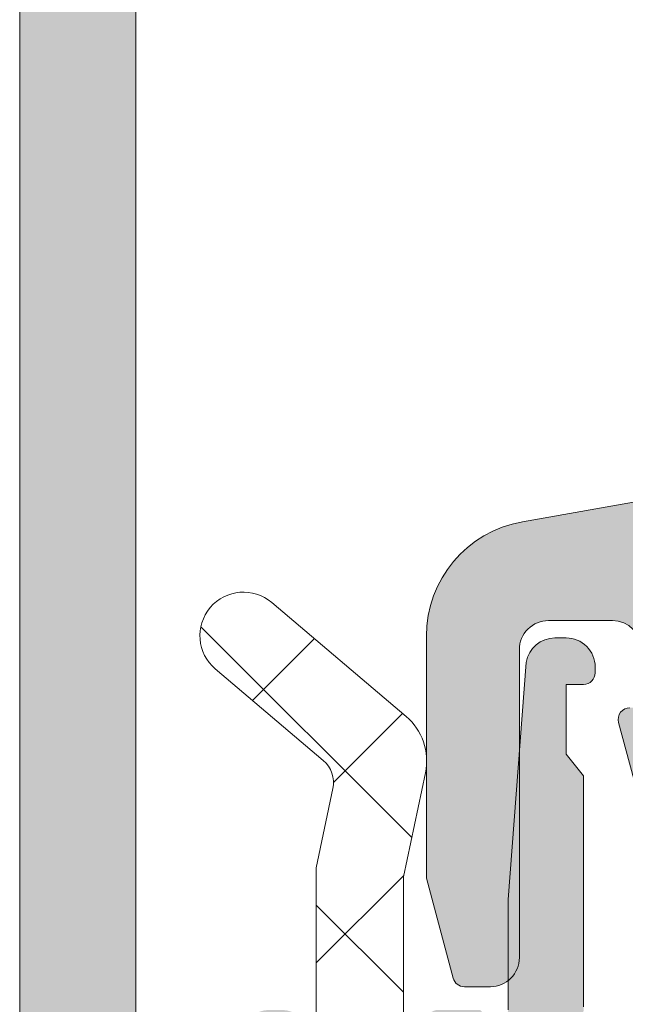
# Model space of a CAD drawing. Header units: millimetres. Extents: x 213386 to 506888, y 183055 to 450952.
# Tile 23 of 256: x 373049 to 373059, y 287724 to 287741. Entities that reach past the tile are written whole.
import ezdxf

# ---------------------------------------------------------------- set-up
doc = ezdxf.new("R2010")
doc.units = ezdxf.units.MM
doc.layers.add('FASÁDA DETAILNÍ', color=255, linetype='Continuous', lineweight=0)

msp = doc.modelspace()

# ---------------------------------------------------------------- hatches: boundary and pattern name
at = {"layer": 'FASÁDA DETAILNÍ'}
h = msp.add_hatch(color=256, dxfattribs=at)
edge = h.paths.add_edge_path()
edge.add_arc((373049.3202230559, 287714.206440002), 0.5000674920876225, 180.0077324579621, 269.9922675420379)
edge.add_line((373049.3201555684, 287713.7063725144), (373053.3201555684, 287713.7063725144))
edge.add_arc((373053.3200880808, 287714.206440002), 0.5000674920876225, 270.007732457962, 359.992267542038)
edge.add_line((373053.8201555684, 287714.2063725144), (373053.8201555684, 287715.5064213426))
edge.add_arc((373053.3201186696, 287715.5063844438), 0.5000369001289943, 0.004227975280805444, 89.9957720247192)
edge.add_line((373053.3201555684, 287716.0064213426), (373052.8201555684, 287716.0064213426))
edge.add_line((373052.8201555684, 287716.0064213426), (373052.8201555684, 287715.0064213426))
edge.add_line((373052.8201555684, 287715.0064213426), (373051.3201555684, 287715.0064213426))
edge.add_arc((373051.3201185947, 287716.0063843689), 0.9999630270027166, 179.9978814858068, 270.0021185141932, ccw=False)
edge.add_line((373050.3201555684, 287716.0064213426), (373050.3201555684, 287720.0064213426))
edge.add_arc((373051.3202324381, 287720.0063444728), 1.000076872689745, 90.0044039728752, 179.9955960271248, ccw=False)
edge.add_line((373051.3201555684, 287721.0064213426), (373052.8201555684, 287721.0064213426))
edge.add_line((373052.8201555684, 287721.0064213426), (373052.8201555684, 287720.0064213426))
edge.add_line((373052.8201555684, 287720.0064213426), (373053.3201555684, 287720.0064213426))
edge.add_arc((373053.3202130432, 287720.5063638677), 0.4999425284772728, 269.9934131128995, 360.0065868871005)
edge.add_line((373053.8201555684, 287720.5064213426), (373053.8201555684, 287723.3064091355))
edge.add_arc((373053.3201555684, 287723.3064091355), 0.5, 0, 90)
edge.add_line((373053.3201555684, 287723.8064091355), (373053.1201555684, 287723.8064091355))
edge.add_arc((373053.1201555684, 287723.3064091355), 0.5, 90, 180)
edge.add_line((373052.6201555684, 287723.3064091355), (373052.6201555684, 287722.8064091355))
edge.add_arc((373052.1201204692, 287722.8064442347), 0.5000351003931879, 270.00402178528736, 359.99597821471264, ccw=False)
edge.add_line((373052.1201555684, 287722.3064091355), (373051.3201525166, 287722.3064091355))
edge.add_arc((373051.32016908, 287722.806425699), 0.5000165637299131, 180.0018979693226, 269.9981020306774, ccw=False)
edge.add_line((373050.8201525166, 287722.8064091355), (373050.8201525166, 287754.106403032))
edge.add_line((373050.8201525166, 287754.106403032), (373051.2525491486, 287760.1448606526))
edge.add_arc((373052.2517688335, 287760.1064045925), 0.9999594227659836, 90, 177.7959971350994, ccw=False)
edge.add_line((373052.2517688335, 287761.1063640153), (373058.9202210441, 287761.1063640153))
edge.add_arc((373058.9202210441, 287760.6063640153), 0.5, 0, 90, ccw=False)
edge.add_line((373059.4202210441, 287760.6063640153), (373059.4202210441, 287759.7063640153))
edge.add_arc((373059.9202210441, 287759.7063640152), 0.5, 179.9999999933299, 270)
edge.add_line((373059.9202210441, 287759.2063640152), (373061.32022257, 287759.2063640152))
edge.add_arc((373061.587743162, 287759.1275275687), 0.2788950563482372, 88.83541063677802, 163.5801235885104, ccw=False)
edge.add_line((373061.5934115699, 287759.4063650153), (373062.0470055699, 287759.4063650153))
edge.add_arc((373062.0526662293, 287759.1274969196), 0.2789255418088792, 16.424594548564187, 91.16287005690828, ccw=False)
edge.add_line((373062.3202095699, 287759.2063640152), (373064.20022057, 287759.2063640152))
edge.add_arc((373064.20022057, 287759.5063640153), 0.3000000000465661, 270, 360)
edge.add_line((373064.50022057, 287759.5063640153), (373064.50022057, 287760.4863383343))
edge.add_arc((373064.20022057, 287760.4863383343), 0.2999999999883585, 1.111684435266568e-08, 90)
edge.add_line((373064.20022057, 287760.7863383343), (373061.44022257, 287760.7863383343))
edge.add_arc((373061.44022257, 287760.9063383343), 0.1199999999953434, 180, 270, ccw=False)
edge.add_line((373061.32022257, 287760.9063383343), (373061.32022257, 287765.2063640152))
edge.add_arc((373061.82022257, 287765.2063640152), 0.5, 90, 180, ccw=False)
edge.add_line((373061.82022257, 287765.7063640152), (373062.5202225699, 287765.7063640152))
edge.add_line((373062.5202225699, 287765.7063640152), (373064.913042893, 287764.3248685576))
edge.add_arc((373064.9821027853, 287764.4444837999), 0.1381197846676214, 240.0000000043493, 360)
edge.add_line((373065.12022257, 287764.4444837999), (373065.12022257, 287768.2063640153))
edge.add_arc((373067.12022257, 287768.2063640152), 2, 90, 179.9999999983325, ccw=False)
edge.add_line((373067.12022257, 287770.2063640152), (373067.6882179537, 287770.2063640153))
edge.add_arc((373067.6882179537, 287770.7063640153), 0.5, 270, 304.4790717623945)
edge.add_arc((373065.1407446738, 287774.4158626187), 4.999999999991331, 304.4790717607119, 354.6507719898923)
edge.add_arc((373069.9820959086, 287773.9682442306), 0.1381197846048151, 352.2975625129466, 479.9999999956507)
edge.add_line((373069.9130360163, 287774.0878594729), (373067.5202156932, 287772.7063640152))
edge.add_line((373067.5202156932, 287772.7063640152), (373066.8202156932, 287772.7063640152))
edge.add_arc((373066.8202156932, 287773.2063640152), 0.5, 180, 270, ccw=False)
edge.add_line((373066.3202156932, 287773.2063640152), (373066.3202156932, 287777.5063896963))
edge.add_arc((373066.4402156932, 287777.5063896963), 0.1199999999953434, 90, 180, ccw=False)
edge.add_line((373066.4402156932, 287777.6263896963), (373069.2002136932, 287777.6263896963))
edge.add_arc((373069.2002136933, 287777.9263896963), 0.2999999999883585, 269.9999999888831, 359.9999999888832)
edge.add_line((373069.5002136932, 287777.9263896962), (373069.5002136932, 287778.9063640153))
edge.add_arc((373069.2002136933, 287778.9063640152), 0.2999999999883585, 1.111684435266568e-08, 90.00000001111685)
edge.add_line((373069.2002136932, 287779.2063640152), (373067.3202026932, 287779.2063640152))
edge.add_arc((373067.0526593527, 287779.2852311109), 0.2789255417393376, 268.8371299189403, 343.57540543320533, ccw=False)
edge.add_line((373067.0469986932, 287779.0063630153), (373066.5934046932, 287779.0063630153))
edge.add_arc((373066.5877362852, 287779.2852004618), 0.2788950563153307, 196.4198764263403, 271.16458937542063, ccw=False)
edge.add_line((373066.3202156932, 287779.2063640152), (373063.3201572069, 287779.2063640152))
edge.add_line((373063.3201572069, 287779.2063640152), (373062.6200543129, 287778.5062916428))
edge.add_line((373062.6200543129, 287778.5062916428), (373062.6200543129, 287777.9062855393))
edge.add_line((373062.6200543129, 287777.9062855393), (373064.2200604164, 287777.9062855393))
edge.add_arc((373064.2200509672, 287777.4062760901), 0.5000094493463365, 0.0010827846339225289, 89.99891721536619, ccw=False)
edge.add_line((373064.7200604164, 287777.4062855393), (373064.7200604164, 287777.0108574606))
edge.add_arc((373064.2200604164, 287777.0108574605), 0.5000000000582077, -14.999999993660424, 6.670120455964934e-09, ccw=False)
edge.add_line((373064.7030233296, 287776.881447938), (373064.3188145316, 287775.4475611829))
edge.add_arc((373063.3528887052, 287775.706380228), 1.00000000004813, 270, 345.0000000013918, ccw=False)
edge.add_line((373063.3528887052, 287774.706380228), (373057.6200665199, 287774.706380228))
edge.add_line((373057.6200665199, 287774.706380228), (373057.6200665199, 287777.9062855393))
edge.add_line((373057.6200665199, 287777.9062855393), (373058.4200543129, 287777.9062855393))
edge.add_line((373058.4200543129, 287777.9062855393), (373058.4200543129, 287778.5062916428))
edge.add_line((373058.4200543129, 287778.5062916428), (373057.2076214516, 287779.2062733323))
edge.add_line((373057.2076214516, 287779.2062733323), (373056.1200665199, 287779.2062733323))
edge.add_line((373056.1200665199, 287779.2062733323), (373056.1200665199, 287764.2063640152))
edge.add_arc((373055.6200665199, 287764.2063640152), 0.5, -90, 0, ccw=False)
edge.add_line((373055.6200665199, 287763.7063640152), (373049.8201555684, 287763.7063640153))
edge.add_arc((373049.8201555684, 287762.7063640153), 1, 90, 180)
edge.add_line((373048.8201555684, 287762.7063640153), (373048.8201555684, 287714.2063725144))
edge = h.paths.add_edge_path(flags=16)
edge.add_line((373058.4200543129, 287773.106380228), (373062.8200543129, 287773.106380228))
edge.add_arc((373062.8200543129, 287772.606380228), 0.5, 0, 90, ccw=False)
edge.add_line((373063.3200543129, 287772.606380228), (373063.3200543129, 287768.206380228))
edge.add_arc((373062.8200543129, 287768.206380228), 0.5, -90, 0, ccw=False)
edge.add_line((373062.8200543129, 287767.706380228), (373058.4200543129, 287767.706380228))
edge.add_arc((373058.4200543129, 287768.206380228), 0.5, 180, 270, ccw=False)
edge.add_line((373057.9200543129, 287768.206380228), (373057.9200543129, 287772.606380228))
edge.add_arc((373058.4200543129, 287772.606380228), 0.5, 90, 180, ccw=False)
h = msp.add_hatch(color=256, dxfattribs=at)
edge = h.paths.add_edge_path(flags=16)
edge.add_line((373061.3163705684, 287731.4062286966), (373065.5161205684, 287731.4062286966))
edge.add_ellipse((373065.5161209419, 287730.9062290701), major_axis=(-0.4999996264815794, 0), ratio=1, start_angle=179.9999571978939, end_angle=270.0000428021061, ccw=False)
edge.add_line((373066.0161205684, 287730.9062286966), (373066.0161205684, 287726.5062046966))
edge.add_ellipse((373065.5161209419, 287726.5062043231), major_axis=(-0.4999996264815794, 0), ratio=1, start_angle=89.99995719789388, end_angle=180.0000428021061, ccw=False)
edge.add_line((373065.5161205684, 287726.0062046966), (373061.3163715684, 287726.0062046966))
edge.add_ellipse((373061.3163720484, 287726.5062051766), major_axis=(-0.5000004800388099, 0), ratio=1, start_angle=5.50083163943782e-05, end_angle=89.9999449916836, ccw=False)
edge.add_line((373060.8163715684, 287726.5062046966), (373060.8163705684, 287730.9062286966))
edge.add_ellipse((373061.3163701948, 287730.9062290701), major_axis=(-0.4999996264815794, 0), ratio=1, start_angle=-90.00004280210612, end_angle=4.280210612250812e-05, ccw=False)
edge = h.paths.add_edge_path()
edge.add_line((373064.2297745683, 287733.4046096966), (373057.4667745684, 287732.2048496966))
edge.add_arc((373057.8161189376, 287730.235598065), 1.999998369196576, 100.059590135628, 180.0000392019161)
edge.add_line((373055.8161205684, 287730.2355966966), (373055.8161205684, 287726.0706236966))
edge.add_line((373055.8161205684, 287726.0706236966), (373056.2764015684, 287724.3528346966))
edge.add_arc((373056.4695866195, 287724.4045986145), 0.1999999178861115, 195.0000385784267, 269.9999853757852)
edge.add_line((373056.4695865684, 287724.2045986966), (373056.9161205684, 287724.2045986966))
edge.add_arc((373056.9161209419, 287724.7045983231), 0.4999996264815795, 269.9999571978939, 360.0000428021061)
edge.add_line((373057.4161205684, 287724.7045986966), (373057.4161205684, 287730.0045986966))
edge.add_arc((373057.9161201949, 287730.0045990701), 0.4999996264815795, 89.99995719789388, 180.0000428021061, ccw=False)
edge.add_line((373057.9161205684, 287730.5045986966), (373059.0163705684, 287730.5045986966))
edge.add_arc((373059.0163700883, 287730.0045982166), 0.5000004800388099, 5.50083163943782e-05, 89.9999449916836, ccw=False)
edge.add_line((373059.5163705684, 287730.0045986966), (373059.5163705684, 287729.0045986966))
edge.add_line((373059.5163705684, 287729.0045986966), (373059.3163705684, 287729.0045986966))
edge.add_arc((373059.3163708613, 287728.8045985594), 0.2000001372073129, 90.00008392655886, 195.0000054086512)
edge.add_line((373059.1231855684, 287728.7528346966), (373059.5163715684, 287727.2854466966))
edge.add_line((373059.5163715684, 287727.2854466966), (373059.5163715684, 287725.2045986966))
edge.add_arc((373060.5163725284, 287725.2045996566), 1.000000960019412, 180.0000550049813, 269.9999449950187)
edge.add_line((373060.5163715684, 287724.2045986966), (373071.4158735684, 287724.2045986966))
edge.add_arc((373071.4158738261, 287724.6045990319), 0.400000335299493, 269.9999630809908, 389.9999168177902)
edge.add_line((373071.7622845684, 287724.8045986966), (373071.2641185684, 287725.6674466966))
edge.add_line((373071.2641185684, 287725.6674466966), (373070.8362485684, 287727.1596076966))
edge.add_arc((373070.5478697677, 287727.0769163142), 0.3000003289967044, 16.00001687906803, 120.1792412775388)
edge.add_line((373070.3970575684, 287727.3362536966), (373067.9314465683, 287725.9045186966))
edge.add_line((373067.9314465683, 287725.9045186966), (373067.5110275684, 287725.9045186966))
edge.add_arc((373067.5075350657, 287726.0960869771), 0.1916001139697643, 177.4777780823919, 271.04445003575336, ccw=False)
edge.add_line((373067.3161205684, 287726.1045186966), (373067.3161205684, 287732.5939576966))
edge.add_arc((373067.5152870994, 287732.6121954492), 0.19999980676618, 65.85905188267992, 185.2320045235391, ccw=False)
edge.add_line((373067.5970835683, 287732.7947036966), (373069.9807685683, 287731.7263826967))
edge.add_arc((373070.0625653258, 287731.9088912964), 0.2000002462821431, 245.859017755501, 338.0262022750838)
edge.add_line((373070.2480365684, 287731.8340546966), (373071.0643965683, 287733.8572826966))
edge.add_arc((373070.6934546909, 287734.0069558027), 0.3999998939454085, 338.0261821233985, 450.0000175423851)
edge.add_line((373070.6934545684, 287734.4069556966), (373068.6293075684, 287734.4069566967))
edge.add_arc((373068.6293067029, 287734.1069570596), 0.2999996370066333, 89.99983471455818, 142.0950865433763)
edge.add_arc((373068.1558871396, 287734.4755676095), 0.3000002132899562, 254.0001379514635, 322.0953475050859, ccw=False)
edge.add_line((373068.0731965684, 287734.1871886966), (373067.3153075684, 287734.4045106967))
edge.add_arc((373067.3153071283, 287732.8045116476), 1.599999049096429, 89.99998423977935, 148.4076055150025)
edge.add_arc((373065.5265350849, 287733.9046436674), 0.4999999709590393, 270.00154509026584, 328.40766404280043, ccw=False)
edge.add_line((373065.5265485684, 287733.4046436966), (373064.2297745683, 287733.4046096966))
h = msp.add_hatch(dxfattribs=at)
h.set_pattern_fill('ANSI37', color=256, scale=0.625, angle=-1.272221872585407e-14, style=0)
h.set_pattern_definition([(44.99999999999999, (373055.8201555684, 287723.7063726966), (-1.403165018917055, 1.403165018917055), []), (135, (373055.8201555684, 287723.7063726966), (-1.403165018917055, -1.403165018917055), [])])
edge = h.paths.add_edge_path()
edge.add_ellipse((373060.4407174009, 287714.819457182), major_axis=(-5.03946705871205, 0), ratio=1, start_angle=4.964461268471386, end_angle=60.20821553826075)
edge.add_ellipse((373058.0859171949, 287710.7063727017), major_axis=(-0.3000000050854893, 0), ratio=1, start_angle=60.20782701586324, end_angle=89.99930738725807)
edge.add_line((373058.0859135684, 287710.4063726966), (373058.6201975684, 287710.4063696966))
edge.add_ellipse((373058.6201988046, 287710.7063694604), major_axis=(-0.2999997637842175, 0), ratio=1, start_angle=89.99976390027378, end_angle=180.0000451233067)
edge.add_line((373058.9201985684, 287710.7063696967), (373058.9201985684, 287712.2563666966))
edge.add_ellipse((373059.2202092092, 287712.2563590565), major_axis=(-0.3000106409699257, 0), ratio=1, start_angle=270.00432393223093, end_angle=359.99854088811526, ccw=False)
edge.add_line((373059.2201865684, 287712.5563696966), (373060.6201685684, 287712.5563806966))
edge.add_ellipse((373060.6201657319, 287712.8563705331), major_axis=(-0.2999898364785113, 0), ratio=1, start_angle=90.00054174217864, end_angle=179.999649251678)
edge.add_line((373060.9201555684, 287712.8563686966), (373060.9201555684, 287714.5563806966))
edge.add_ellipse((373060.6201454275, 287714.5563735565), major_axis=(-0.3000101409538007, 0), ratio=1, start_angle=180.001363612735, end_angle=269.995580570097)
edge.add_line((373060.6201685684, 287714.8563836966), (373059.0563375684, 287714.8563726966))
edge.add_ellipse((373059.0234805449, 287715.1575317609), major_axis=(-0.3029461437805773, 0), ratio=1, start_angle=-13.483577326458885, end_angle=96.2264509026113, ccw=False)
edge.add_ellipse((373047.707516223, 287723.8624548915), major_axis=(-14.0007663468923, 0), ratio=1, start_angle=141.9243799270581, end_angle=164.6982677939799)
edge.add_ellipse((373061.6997539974, 287720.0557413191), major_axis=(-0.5004721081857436, 0), ratio=1, start_angle=230.1933656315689, end_angle=347.08239147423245, ccw=False)
edge.add_line((373062.0201555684, 287720.4402086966), (373062.0201555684, 287712.1569296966))
edge.add_ellipse((373061.5201558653, 287712.1569302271), major_axis=(-0.4999997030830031, 0), ratio=1, start_angle=119.99998035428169, end_angle=179.9999392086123, ccw=False)
edge.add_line((373061.7701555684, 287711.7239176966), (373061.4701555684, 287711.5507116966))
edge.add_ellipse((373061.7201552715, 287711.1176991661), major_axis=(-0.4999997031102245, 0), ratio=1, start_angle=299.9999803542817, end_angle=359.9999392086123)
edge.add_line((373061.2201555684, 287711.1176996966), (373061.2201555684, 287709.4883516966))
edge.add_ellipse((373062.2201549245, 287709.4883509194), major_axis=(-0.999999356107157, 0), ratio=1, start_angle=-4.452966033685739e-05, end_angle=59.94966113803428)
edge.add_ellipse((373058.0638281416, 287702.3039702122), major_axis=(-7.300023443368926, 0), ratio=1, start_angle=191.2855536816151, end_angle=239.9496454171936, ccw=False)
edge.add_ellipse((373065.1201651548, 287704.1192023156), major_axis=(-0.3999905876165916, 0), ratio=1, start_angle=20.501829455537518, end_angle=104.85297522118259, ccw=False)
edge.add_ellipse((373058.7710670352, 287701.7451353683), major_axis=(-6.378448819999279, 0), ratio=1, start_angle=200.5018745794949, end_angle=255.5474022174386)
edge.add_line((373060.3629935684, 287707.9217346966), (373058.9522865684, 287708.2853216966))
edge.add_line((373058.9522865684, 287708.2853216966), (373058.0895855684, 287708.4954346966))
edge.add_ellipse((373059.4201505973, 287713.8320574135), major_axis=(-5.499995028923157, 0), ratio=1, start_angle=-3.4201912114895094e-05, end_angle=76.00004503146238, ccw=False)
edge.add_line((373053.9201555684, 287713.8320606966), (373053.9201555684, 287726.2500886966))
edge.add_line((373053.9201555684, 287726.2500886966), (373054.2077745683, 287727.6131456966))
edge.add_ellipse((373053.7185482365, 287727.7163783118), major_axis=(-0.4999993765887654, 0), ratio=1, start_angle=168.0846992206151, end_angle=229.7162483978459)
edge.add_line((373054.0418345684, 287728.0978036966), (373052.1852265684, 287729.6714146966))
edge.add_ellipse((373052.6701560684, 287730.2435536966), major_axis=(-0.749999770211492, 0), ratio=1, start_angle=-130.283706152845, end_angle=49.71629384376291, ccw=False)
edge.add_line((373053.1550855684, 287730.8156926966), (373055.4667295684, 287728.8564066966))
edge.add_ellipse((373054.8201574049, 287728.0935550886), major_axis=(-0.9999990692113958, 0), ratio=1, start_angle=168.0847521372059, end_angle=229.7163013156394, ccw=False)
edge.add_line((373055.7986105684, 287727.8870906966), (373055.4201555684, 287726.0935536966))
edge.add_line((373055.4201555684, 287726.0935536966), (373055.4201555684, 287714.3833526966))
h = msp.add_hatch(color=256, dxfattribs=at)
edge = h.paths.add_edge_path()
edge.add_line((373058.2201555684, 287728.2063726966), (373058.5201555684, 287727.8331676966))
edge.add_line((373058.5201555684, 287727.8331676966), (373058.5201555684, 287723.8599626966))
edge.add_ellipse((373056.520148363, 287723.859964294), major_axis=(-2.000007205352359, 0), ratio=1, start_angle=150.0000663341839, end_angle=179.9999542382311, ccw=False)
edge.add_line((373058.2522065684, 287722.8599626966), (373057.6881045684, 287721.8829106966))
edge.add_ellipse((373059.4201627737, 287720.8829090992), major_axis=(-2.000007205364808, 0), ratio=1, start_angle=330.0000663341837, end_angle=359.9999542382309)
edge.add_line((373057.4201555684, 287720.8829106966), (373057.4201555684, 287715.1630766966))
edge.add_ellipse((373057.9201551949, 287715.1630763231), major_axis=(-0.4999996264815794, 0), ratio=1, start_angle=-4.280210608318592e-05, end_angle=90.00004280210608)
edge.add_line((373057.9201555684, 287714.6630766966), (373059.8201555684, 287714.6630766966))
edge.add_ellipse((373059.8204135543, 287714.1633346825), major_axis=(-0.499742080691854, 0), ratio=1, start_angle=179.9704217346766, end_angle=270.0295782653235, ccw=False)
edge.add_line((373060.3201555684, 287714.1630766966), (373060.3201555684, 287713.1630766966))
edge.add_ellipse((373059.8204135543, 287713.1628187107), major_axis=(-0.499742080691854, 0), ratio=1, start_angle=89.9704217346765, end_angle=180.0295782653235, ccw=False)
edge.add_line((373059.8201555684, 287712.6630766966), (373058.8201555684, 287712.6630766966))
edge.add_ellipse((373058.819895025, 287712.16333724), major_axis=(-0.4997395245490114, 0), ratio=1, start_angle=-90.02987163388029, end_angle=0.02987163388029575)
edge.add_line((373058.3201555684, 287712.1630766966), (373058.3201555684, 287711.1630766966))
edge.add_ellipse((373057.8204074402, 287711.1628228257), major_axis=(-0.4997481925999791, 0), ratio=1, start_angle=89.97112306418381, end_angle=180.0291061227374, ccw=False)
edge.add_line((373057.8201555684, 287710.6630746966), (373057.5871245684, 287710.6630746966))
edge.add_ellipse((373057.5871240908, 287711.1630739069), major_axis=(-0.4999992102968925, 0), ratio=1, start_angle=53.75068699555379, end_angle=90.00005472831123, ccw=False)
edge.add_ellipse((373059.420161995, 287713.6630772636), major_axis=(-3.600006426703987, 0), ratio=1, start_angle=4.08543301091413e-05, end_angle=53.75061391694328, ccw=False)
edge.add_line((373055.8201555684, 287713.6630746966), (373055.8201555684, 287723.6063726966))
edge.add_ellipse((373056.020155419, 287723.606372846), major_axis=(-0.1999998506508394, 0), ratio=1, start_angle=-90.00004278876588, end_angle=4.2805441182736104e-05, ccw=False)
edge.add_line((373056.0201555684, 287723.8063726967), (373056.7373765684, 287723.8063726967))
edge.add_line((373056.7373765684, 287723.8063726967), (373056.8782755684, 287723.6654116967))
edge.add_ellipse((373057.0201555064, 287723.806373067), major_axis=(-0.2000000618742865, 0), ratio=1, start_angle=44.81392438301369, end_angle=179.9998939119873)
edge.add_line((373057.2201555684, 287723.8063726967), (373057.2201555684, 287725.7059416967))
edge.add_line((373057.2201555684, 287725.7059416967), (373057.5344735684, 287729.7845896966))
edge.add_ellipse((373058.0283182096, 287729.7063721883), major_axis=(-0.5000005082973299, 0), ratio=1, start_angle=270.0000734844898, end_angle=350.9999772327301, ccw=False)
edge.add_line((373058.0283175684, 287730.2063726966), (373058.2201555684, 287730.2063726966))
edge.add_ellipse((373058.2201559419, 287729.7063730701), major_axis=(-0.4999996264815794, 0), ratio=1, start_angle=179.9999571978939, end_angle=270.0000428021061, ccw=False)
edge.add_line((373058.7201555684, 287729.7063726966), (373058.7201555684, 287729.6063726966))
edge.add_ellipse((373058.5201557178, 287729.6063725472), major_axis=(-0.1999998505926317, 0), ratio=1, start_angle=89.99995719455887, end_angle=180.0000427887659, ccw=False)
edge.add_line((373058.5201555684, 287729.4063726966), (373058.2201555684, 287729.4063726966))
edge.add_line((373058.2201555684, 287729.4063726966), (373058.2201555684, 287728.2063726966))

# ---------------------------------------------------------------- linework, layer by layer
for points in [[(373048.8201555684, 287762.7063640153), (373048.8201555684, 287714.2063725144, 0.4141345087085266)], [(373064.2297745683, 287733.4046096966), (373057.4667745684, 287732.2048496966), (373057.4667745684, 287732.2048496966, 0.363676), (373055.8161205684, 287730.2355966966), (373055.8161205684, 287726.0706236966), (373056.2764015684, 287724.3528346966), (373056.2764015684, 287724.3528346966, 0.339454), (373056.4695865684, 287724.2045986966), (373056.9161205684, 287724.2045986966), (373056.9161205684, 287724.2045986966, 0.414214), (373057.4161205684, 287724.7045986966), (373057.4161205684, 287730.0045986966), (373057.4161205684, 287730.0045986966, -0.414214), (373057.9161205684, 287730.5045986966), (373059.0163705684, 287730.5045986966), (373059.0163705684, 287730.5045986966, -0.414213), (373059.5163705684, 287730.0045986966)], [(373059.3163705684, 287729.0045986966, 0.493145), (373059.1231855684, 287728.7528346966), (373059.5163715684, 287727.2854466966)]]:
    msp.add_lwpolyline(points, format="xyb", dxfattribs=at)
msp.add_lwpolyline([(373050.8201525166, 287722.8064091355), (373050.8201525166, 287754.106403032)], dxfattribs=at)
at = {"layer": 'FASÁDA DETAILNÍ', "extrusion": (0, 0, -1)}
for points in [[(-373058.0895855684, 287708.4954346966, 0.344328), (-373053.9201555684, 287713.8320606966), (-373053.9201555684, 287726.2500886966), (-373054.2077745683, 287727.6131456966), (-373054.2077745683, 287727.6131456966, -0.275594), (-373054.0418345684, 287728.0978036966), (-373052.1852265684, 287729.6714146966), (-373052.1852265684, 287729.6714146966, 1), (-373053.1550855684, 287730.8156926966), (-373055.4667295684, 287728.8564066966), (-373055.4667295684, 287728.8564066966, 0.275594), (-373055.7986105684, 287727.8870906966), (-373055.4201555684, 287726.0935536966), (-373055.4201555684, 287714.3833526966), (-373055.4201555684, 287714.3833526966, -0.245826), (-373057.9368605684, 287710.4460226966, -0.130727)], [(-373057.2201555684, 287723.8063726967), (-373057.2201555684, 287725.7059416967), (-373057.5344735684, 287729.7845896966), (-373057.5344735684, 287729.7845896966, 0.368919), (-373058.0283175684, 287730.2063726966), (-373058.2201555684, 287730.2063726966), (-373058.2201555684, 287730.2063726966, 0.414214), (-373058.7201555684, 287729.7063726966), (-373058.7201555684, 287729.6063726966), (-373058.7201555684, 287729.6063726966, 0.414214), (-373058.5201555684, 287729.4063726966), (-373058.2201555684, 287729.4063726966), (-373058.2201555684, 287728.2063726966), (-373058.2201555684, 287728.2063726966), (-373058.5201555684, 287727.8331676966), (-373058.5201555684, 287723.8599626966)]]:
    msp.add_lwpolyline(points, format="xyb", dxfattribs=at)

doc.saveas('drawing.dxf')
